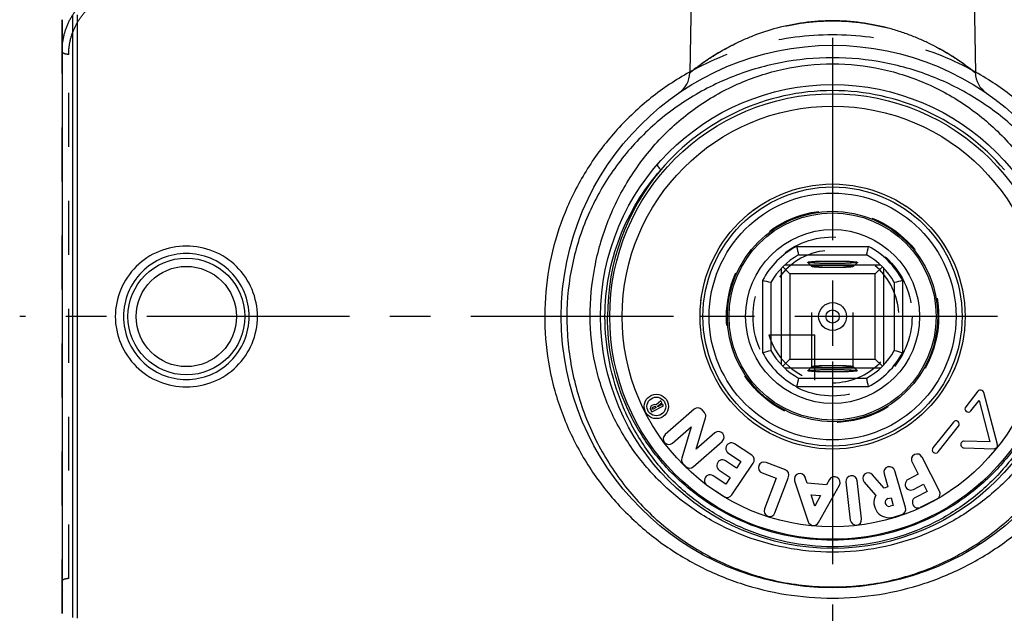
# Model space of a CAD drawing. Header units: millimetres. Extents: x 0 to 1000, y 0 to 1000.
# Tile 2 of 4: x 402 to 521, y 439 to 511. Entities that reach past the tile are written whole.
import ezdxf

# ---------------------------------------------------------------- set-up
doc = ezdxf.new("R2010")
doc.units = ezdxf.units.MM
doc.header["$LTSCALE"] = 65.185185
doc.linetypes.add('CENTER', pattern=[0.6, 0.375, -0.075, 0.075, -0.075])
doc.linetypes.add('HIDDEN', pattern=[0.2, 0.1, -0.1])
doc.layers.get('0').update_dxf_attribs({"linetype": 'CONTINUOUS'})
for name, color, linetype in [('ACHSEN_S', 7, 'CONTINUOUS'), ('DEFAULT_2', 8, 'HIDDEN'), ('FASEN', 7, 'CONTINUOUS'), ('KOERPER', 7, 'CONTINUOUS'), ('KONST.EL_MIT_GEO', 7, 'CONTINUOUS'), ('KURVEN', 7, 'CONTINUOUS')]:
    doc.layers.add(name, color=color, linetype=linetype)

msp = doc.modelspace()

# ---------------------------------------------------------------- linework, layer by layer
at = {"color": 7, "linetype": 'Continuous'}
for p, q in [((495.66, 483.71), (504.34, 483.71)), ((495.91, 482.71), (504.09, 482.71)), ((505.81, 481.46), (494.19, 481.46)), ((497, 481.8), (497, 481.81)), ((503, 481.81), (503, 481.8)), ((493.8, 481.08), (493.8, 469.45)), ((493.99, 481.27), (494.85, 480.41)), ((505.15, 480.41), (494.85, 480.41)), ((494.85, 480.41), (494.85, 470.11)), ((506.01, 481.27), (505.15, 480.41)), ((505.15, 470.11), (505.15, 480.41)), ((506.2, 469.45), (506.2, 481.08)), ((491.55, 479.6), (491.55, 470.92)), ((492.55, 479.35), (492.55, 471.17)), ((507.45, 479.35), (507.45, 471.17)), ((508.45, 479.6), (508.45, 470.92)), ((493.99, 469.25), (494.85, 470.11)), ((494.85, 470.11), (505.15, 470.11)), ((506.01, 469.25), (505.15, 470.11)), ((494.19, 469.06), (505.81, 469.06)), ((497, 468.71), (497, 468.72)), ((503, 468.72), (503, 468.71)), ((495.91, 467.81), (504.09, 467.81)), ((495.66, 466.81), (504.34, 466.81))]:
    msp.add_line(p, q, dxfattribs=at)
for radius in [12.5, 10.5, 1.68, 0.8]:
    msp.add_circle((500, 475.26), radius, dxfattribs=at)
for centre, radius, start, end in [((500, 475.26), 9.5, 117.1908, 152.8092), ((500, 475.26), 8.5, 118.7958, 151.2042), ((566.39, 500.79), 72.77, 193.5755, 194.386), ((433.61, 500.79), 72.77, 345.614, 346.4245), ((500, 475.26), 8.5, 28.7958, 61.2042), ((500, 475.26), 9.5, 27.1908, 62.8092), ((473.92, 406.67), 75.03, 75.6263, 76.4123), ((525.53, 408.87), 72.77, 103.5755, 104.386), ((474.47, 541.65), 72.77, 283.5755, 284.386), ((500, 475.26), 9.5, 207.1908, 242.8092), ((500, 475.26), 8.5, 208.7958, 241.2042), ((500, 475.26), 8.5, 298.7958, 331.2042), ((500, 475.26), 9.5, 297.1908, 332.8092), ((525.53, 541.65), 72.77, 255.614, 256.4245), ((566.39, 449.73), 72.77, 165.614, 166.4245), ((433.61, 449.73), 72.77, 13.5755, 14.386)]:
    msp.add_arc(centre, radius, start, end, dxfattribs=at)
for points, knots in [([(497, 481.81), (497, 481.82), (497.02, 481.83), (497.07, 481.84), (497.14, 481.86), (497.29, 481.87), (497.54, 481.9), (497.9, 481.92), (498.35, 481.94), (498.87, 481.95), (499.42, 481.96), (500, 481.96), (500.58, 481.96), (501.13, 481.95), (501.65, 481.94), (502.1, 481.92), (502.46, 481.9), (502.71, 481.87), (502.86, 481.86), (502.93, 481.84), (502.98, 481.83), (503, 481.82), (503, 481.81)], [0, 0, 0, 0, 0.003434, 0.010995, 0.023081, 0.039668, 0.085818, 0.147807, 0.223285, 0.309396, 0.40283, 0.5, 0.597171, 0.690603, 0.776711, 0.852192, 0.914186, 0.960328, 0.976913, 0.989011, 0.996585, 1, 1, 1, 1]), ([(503, 481.8), (502.99, 481.79), (502.96, 481.78), (502.91, 481.77), (502.83, 481.76), (502.67, 481.74), (502.41, 481.72), (502.05, 481.7), (501.6, 481.68), (501.1, 481.67), (500.56, 481.66), (500, 481.66), (499.44, 481.66), (498.9, 481.67), (498.4, 481.68), (497.96, 481.7), (497.59, 481.72), (497.33, 481.74), (497.17, 481.76), (497.09, 481.77), (497.04, 481.78), (497.01, 481.79), (497, 481.8)], [0, 0, 0, 0, 0.005131, 0.014426, 0.027994, 0.045758, 0.093331, 0.155514, 0.230092, 0.314413, 0.405432, 0.499868, 0.594308, 0.68534, 0.769682, 0.844294, 0.90652, 0.954133, 0.971915, 0.985511, 0.994848, 1, 1, 1, 1]), ([(497, 468.72), (497.01, 468.73), (497.04, 468.74), (497.09, 468.75), (497.17, 468.76), (497.33, 468.78), (497.59, 468.8), (497.96, 468.82), (498.4, 468.84), (498.9, 468.85), (499.44, 468.86), (500, 468.86), (500.56, 468.86), (501.1, 468.85), (501.6, 468.84), (502.05, 468.82), (502.41, 468.8), (502.67, 468.78), (502.83, 468.76), (502.91, 468.75), (502.96, 468.74), (502.99, 468.73), (503, 468.72)], [0, 0, 0, 0, 0.005152, 0.014489, 0.028085, 0.045867, 0.09348, 0.155706, 0.230318, 0.31466, 0.405692, 0.500132, 0.594568, 0.685587, 0.769908, 0.844486, 0.906669, 0.954242, 0.972006, 0.985574, 0.994869, 1, 1, 1, 1]), ([(503, 468.71), (503, 468.71), (502.98, 468.69), (502.93, 468.68), (502.86, 468.67), (502.71, 468.65), (502.46, 468.63), (502.1, 468.6), (501.65, 468.59), (501.13, 468.57), (500.58, 468.56), (500, 468.56), (499.42, 468.56), (498.87, 468.57), (498.35, 468.59), (497.9, 468.6), (497.54, 468.63), (497.29, 468.65), (497.14, 468.67), (497.07, 468.68), (497.02, 468.69), (497, 468.71), (497, 468.71)], [0, 0, 0, 0, 0.003415, 0.010989, 0.023087, 0.039672, 0.085814, 0.147808, 0.223289, 0.309397, 0.402829, 0.5, 0.59717, 0.690604, 0.776715, 0.852193, 0.914182, 0.960332, 0.976919, 0.989005, 0.996566, 1, 1, 1, 1])]:
    msp.add_open_spline(points, degree=3, knots=knots, dxfattribs=at)
at = {"layer": 'ACHSEN_S', "color": 40, "linetype": 'CENTER'}
for p, q in [((500, 626.26), (500, 371.76)), ((598.12, 475.26), (401.88, 475.26))]:
    msp.add_line(p, q, dxfattribs=at)
at = {"layer": 'DEFAULT_2', "color": 8, "linetype": 'HIDDEN'}
for p, q in [((497, 481.8), (497.5, 481.3)), ((502.5, 481.3), (503, 481.8)), ((497.5, 481.3), (497.5, 481.31)), ((497.5, 469.21), (497.5, 481.31)), ((502.5, 469.21), (502.5, 481.31)), ((502.5, 481.31), (502.5, 481.3)), ((497.5, 469.22), (497, 468.72)), ((497.5, 469.21), (497.5, 469.22)), ((503, 468.72), (502.5, 469.22)), ((502.5, 469.22), (502.5, 469.21))]:
    msp.add_line(p, q, dxfattribs=at)
for points, knots in [([(497.5, 481.31), (497.5, 481.32), (497.56, 481.34), (497.59, 481.35), (497.62, 481.36)], [0, 0, 0, 0, 0.290962, 1, 1, 1, 1]), ([(497.62, 481.36), (497.76, 481.38), (498.12, 481.41), (498.75, 481.44), (499.53, 481.46), (500.24, 481.46), (500.81, 481.45), (501.21, 481.44), (501.57, 481.43), (501.88, 481.41), (502.14, 481.39), (502.32, 481.37), (502.44, 481.35), (502.49, 481.33), (502.5, 481.32), (502.5, 481.31)], [0, 0, 0, 0, 0.085297, 0.219758, 0.387053, 0.566594, 0.654007, 0.736192, 0.810609, 0.874966, 0.927291, 0.966022, 0.99013, 0.996654, 1, 1, 1, 1]), ([(502.5, 481.3), (502.49, 481.29), (502.46, 481.28), (502.39, 481.26), (502.24, 481.24), (502, 481.22), (501.7, 481.2), (501.33, 481.18), (500.76, 481.16), (500, 481.16), (499.24, 481.16), (498.67, 481.18), (498.3, 481.2), (498, 481.22), (497.76, 481.24), (497.61, 481.26), (497.54, 481.28), (497.51, 481.29), (497.5, 481.3)], [0, 0, 0, 0, 0.005683, 0.015425, 0.047381, 0.095242, 0.157421, 0.23176, 0.315645, 0.499909, 0.684187, 0.768089, 0.842452, 0.90466, 0.952555, 0.984546, 0.994301, 1, 1, 1, 1]), ([(497.5, 469.22), (497.51, 469.23), (497.54, 469.24), (497.61, 469.26), (497.76, 469.28), (498, 469.3), (498.3, 469.32), (498.67, 469.34), (499.24, 469.36), (500, 469.36), (500.76, 469.36), (501.33, 469.34), (501.7, 469.32), (502, 469.3), (502.24, 469.28), (502.39, 469.26), (502.46, 469.24), (502.49, 469.23), (502.5, 469.22)], [0, 0, 0, 0, 0.005699, 0.015454, 0.047445, 0.09534, 0.157548, 0.231911, 0.315813, 0.500091, 0.684355, 0.76824, 0.842579, 0.904758, 0.952619, 0.984575, 0.994317, 1, 1, 1, 1]), ([(502.38, 469.17), (502.24, 469.14), (501.88, 469.11), (501.25, 469.08), (500.47, 469.06), (499.76, 469.06), (499.19, 469.07), (498.79, 469.08), (498.43, 469.09), (498.12, 469.11), (497.86, 469.13), (497.68, 469.15), (497.56, 469.18), (497.51, 469.19), (497.5, 469.21), (497.5, 469.21)], [0, 0, 0, 0, 0.08509, 0.219439, 0.38671, 0.566299, 0.653753, 0.735985, 0.81045, 0.874852, 0.927217, 0.965981, 0.990106, 0.99663, 1, 1, 1, 1]), ([(502.5, 469.21), (502.5, 469.2), (502.44, 469.18), (502.41, 469.17), (502.38, 469.17)], [0, 0, 0, 0, 0.290875, 1, 1, 1, 1])]:
    msp.add_open_spline(points, degree=3, knots=knots, dxfattribs=at)
at = {"layer": 'FASEN', "color": 7, "linetype": 'Continuous'}
msp.add_line((407, 511.1), (407, 439.42), dxfattribs=at)
at = {"layer": 'KOERPER', "color": 7, "linetype": 'Continuous'}
for p, q in [((483, 518.28), (482.76, 504.68)), ((517, 518.28), (517.24, 504.68)), ((517.55, 466.23), (516.07, 464.37)), ((519.89, 459.8), (518.25, 466.08)), ((479.28, 465.06), (478.72, 464.6)), ((478.87, 464.42), (479.39, 464.85)), ((479.39, 464.85), (479.28, 465.06)), ((516.69, 463.87), (517.69, 465.12)), ((517.69, 465.12), (519, 460.11)), ((478.03, 464.04), (478.18, 463.74)), ((478.39, 464.61), (478.18, 464.5)), ((478.18, 463.74), (479.59, 464.46)), ((478.28, 464.05), (478.23, 464.14)), ((478.28, 464.29), (478.5, 464.4)), ((478.69, 464.26), (478.28, 464.05)), ((478.64, 464.35), (478.69, 464.26)), ((478.9, 464.36), (478.87, 464.42)), ((479.49, 464.66), (478.9, 464.36)), ((479.59, 464.46), (479.49, 464.66)), ((483.28, 464.06), (479.79, 461.01)), ((484.54, 463.66), (484.24, 464)), ((483.53, 459.23), (484.68, 463.01)), ((514.58, 462.51), (512.11, 459.42)), ((480.69, 459.98), (482.93, 461.95)), ((482.93, 461.95), (481.79, 458.17)), ((485.78, 461.2), (483.53, 459.23)), ((512.74, 458.92), (515.21, 462.01)), ((483.19, 457.12), (486.68, 460.18)), ((519, 460.11), (515.9, 460.2)), ((490.25, 458.5), (488.18, 459.89)), ((515.87, 459.4), (519.49, 459.3)), ((488.39, 456.95), (487.08, 457.84)), ((487.42, 458.76), (488.92, 457.75)), ((488.92, 457.75), (488.39, 456.95)), ((494.3, 456.76), (491.97, 457.65)), ((509.59, 457.67), (510.34, 456.21)), ((512.92, 454.17), (510.8, 458.29)), ((481.93, 457.53), (482.23, 457.19)), ((486.32, 456.71), (487.63, 455.83)), ((487.85, 453.71), (490.43, 457.56)), ((508.82, 452.18), (507.52, 456.64)), ((487.1, 455.03), (485.59, 456.04)), ((487.63, 455.83), (487.1, 455.03)), ((491.49, 456.38), (493.18, 455.73)), ((493.18, 455.73), (491.77, 452.03)), ((493.04, 451.55), (494.69, 455.88)), ((495.42, 455.41), (497.06, 450.48)), ((496.94, 455.14), (496.71, 455.84)), ((499.63, 455.56), (499.28, 454.92)), ((501.61, 455.28), (502.14, 450.67)), ((503.49, 450.83), (502.96, 455.44)), ((503.81, 455.25), (505.2, 453.67)), ((506.23, 454.55), (504.83, 456.15)), ((506.22, 456.26), (506.68, 454.68)), ((510.34, 456.21), (509.13, 455.59)), ((484.84, 454.91), (486.9, 453.52)), ((499.28, 454.92), (496.94, 455.14)), ((498.3, 450.37), (500.82, 454.9)), ((506.68, 454.68), (506.23, 454.55)), ((509.75, 454.38), (510.96, 455)), ((511.4, 454.15), (510, 453.42)), ((510.96, 455), (511.4, 454.15)), ((497.41, 453.73), (498.56, 453.63)), ((497.86, 452.38), (497.41, 453.73)), ((498.56, 453.63), (497.86, 452.38)), ((506.69, 453.27), (507.06, 453.38)), ((507.06, 453.38), (507.33, 452.45)), ((510.62, 452.22), (512.63, 453.25)), ((507.33, 452.45), (506.96, 452.35)), ((507.34, 451.04), (508.36, 451.34))]:
    msp.add_line(p, q, dxfattribs=at)
for centre, radius in [((500, 475.26), 12.7), ((478.73, 464.4), 1.47), ((478.73, 464.4), 1.13)]:
    msp.add_circle(centre, radius, dxfattribs=at)
for centre, radius, start, end in [((517.86, 465.98), 0.4, 14.6262, 141.4162), ((478.33, 464.19), 0.34, 117.0544, 207.0544), ((478.33, 464.19), 0.11, 117.0544, 207.0544), ((478.55, 464.3), 0.34, 59.7468, 117.0544), ((478.55, 464.3), 0.11, 27.0544, 117.0544), ((483.73, 463.55), 0.68, 41.1846, 131.1846), ((484.03, 463.21), 0.68, 343.1846, 41.1846), ((516.38, 464.12), 0.4, 141.4162, 321.4162), ((514.9, 462.26), 0.4, 321.4162, 141.4162), ((486.23, 460.69), 0.68, 311.1846, 131.1846), ((480.24, 460.49), 0.68, 131.1846, 311.1846), ((487.8, 459.33), 0.68, 56.1209, 236.1209), ((515.88, 459.8), 0.4, 88.2862, 268.4445), ((512.43, 459.17), 0.4, 141.4162, 321.4162), ((519.5, 459.7), 0.4, 268.4445, 14.6262), ((482.44, 457.97), 0.68, 163.1846, 221.1846), ((486.7, 457.27), 0.68, 56.1209, 236.1209), ((489.87, 457.94), 0.68, 326.1209, 56.1209), ((491.73, 457.01), 0.68, 69.1771, 249.1771), ((510.19, 457.98), 0.68, 27.3, 207.3), ((482.74, 457.63), 0.68, 221.1846, 311.1846), ((494.05, 456.13), 0.68, 339.1771, 69.1771), ((506.87, 456.45), 0.68, 16.258, 196.258), ((485.21, 455.47), 0.68, 56.1209, 236.1209), ((496.07, 455.62), 0.68, 18.4131, 198.4131), ((500.23, 455.23), 0.68, 330.9131, 150.9131), ((502.29, 455.36), 0.68, 6.5547, 186.5547), ((504.32, 455.7), 0.68, 41.258, 221.258), ((509.44, 454.98), 0.68, 117.3, 297.3), ((512.32, 453.86), 0.68, 297.3, 27.3), ((487.28, 454.09), 0.68, 236.1209, 326.1209), ((506.83, 452.81), 1.84, 152.1076, 286.258), ((506.83, 452.81), 0.48, 106.258, 286.258), ((510.31, 452.82), 0.68, 117.3, 297.3), ((492.41, 451.79), 0.68, 159.1771, 339.1771), ((508.17, 451.99), 0.68, 286.258, 16.258), ((497.71, 450.7), 0.68, 198.4131, 330.9131), ((502.82, 450.75), 0.68, 186.5547, 6.5547)]:
    msp.add_arc(centre, radius, start, end, dxfattribs=at)
at = {"layer": 'KONST.EL_MIT_GEO', "color": 8, "linetype": 'HIDDEN'}
for p, q in [((407, 439.42), (407, 511.1)), ((407.8, 443.61), (407.8, 506.91)), ((482.78, 504.8), (482.76, 504.79)), ((482.78, 504.79), (482.76, 504.79))]:
    msp.add_line(p, q, dxfattribs=at)
at = {"layer": 'KONST.EL_MIT_GEO', "color": 7, "linetype": 'Continuous'}
for p, q in [((408.27, 511.61), (408.27, 438.92)), ((408.83, 511.7), (408.83, 438.82)), ((482.76, 504.79), (482.72, 504.76)), ((482.76, 504.79), (482.72, 504.76)), ((517.28, 504.76), (517.23, 504.79)), ((517.28, 504.76), (517.23, 504.79)), ((473.1, 475.26), (467.25, 475.26))]:
    msp.add_line(p, q, dxfattribs=at)
for centre, radius in [((500, 475.26), 32.75), ((500, 475.26), 28), ((500, 475.26), 26.9), ((500, 475.26), 25.4), ((500, 475.26), 16), ((500, 475.26), 15.64), ((500, 475.26), 14.9), ((422, 475.26), 7.05), ((422, 475.26), 6.05)]:
    msp.add_circle(centre, radius, dxfattribs=at)
for centre, radius, start, end in [((479.76, 504.73), 3, 304.4762, 359), ((520.24, 504.73), 3, 181, 235.5238), ((500, 475.26), 27.27, 90.0015, 139.4925), ((500, 475.26), 27.27, 40.5075, 89.9985), ((500.37, 475.28), 27.54, 140.0156, 180.0315)]:
    msp.add_arc(centre, radius, start, end, dxfattribs=at)
at = {"layer": 'KONST.EL_MIT_GEO', "color": 8, "linetype": 'HIDDEN'}
for points, knots in [([(407, 507.22), (407, 507.79), (407.11, 508.93), (407.63, 510.57), (408.48, 512.08), (410.01, 513.86), (412.59, 515.52), (414.99, 516.07), (416.22, 516.16)], [0, 0, 0, 0, 0.120819, 0.241478, 0.36297, 0.486197, 0.738822, 1, 1, 1, 1]), ([(407.8, 506.91), (407.8, 507.43), (407.91, 508.48), (408.39, 509.98), (409.17, 511.36), (410.58, 512.99), (412.95, 514.5), (415.16, 515), (416.28, 515.07)], [0, 0, 0, 0, 0.121068, 0.241896, 0.363479, 0.486726, 0.739197, 1, 1, 1, 1]), ([(482.76, 504.68), (482.77, 504.68), (482.77, 504.69), (482.79, 504.7), (482.82, 504.72), (482.86, 504.75), (482.91, 504.79), (482.99, 504.86), (483.13, 504.97), (483.32, 505.12), (483.56, 505.3), (483.83, 505.5), (484.26, 505.82), (484.89, 506.25), (485.75, 506.81), (486.73, 507.39), (487.83, 507.99), (489.04, 508.57), (490.85, 509.34), (493.34, 510.16), (496.58, 510.81), (498.85, 510.96), (500, 510.96)], [0, 0, 0, 0, 0.000382, 0.001529, 0.003436, 0.006096, 0.009501, 0.013639, 0.024061, 0.037236, 0.053022, 0.071263, 0.091805, 0.139178, 0.194017, 0.255371, 0.322471, 0.394692, 0.471517, 0.637042, 0.815026, 1, 1, 1, 1]), ([(500, 510.96), (501.15, 510.96), (503.42, 510.81), (506.66, 510.16), (509.15, 509.34), (510.96, 508.57), (512.17, 507.99), (513.27, 507.39), (514.25, 506.81), (515.11, 506.25), (515.74, 505.82), (516.17, 505.5), (516.44, 505.3), (516.68, 505.12), (516.87, 504.97), (517.02, 504.85), (517.12, 504.77), (517.18, 504.72), (517.21, 504.7), (517.23, 504.69), (517.24, 504.68), (517.24, 504.68)], [0, 0, 0, 0, 0.184974, 0.362958, 0.528483, 0.605308, 0.677529, 0.744629, 0.805983, 0.860822, 0.908195, 0.928737, 0.946978, 0.962764, 0.97594, 0.986361, 0.993904, 0.996564, 0.998471, 0.999618, 1, 1, 1, 1]), ([(500, 509.26), (497, 509.26), (491, 508.5), (485.38, 506.25), (482.78, 504.79)], [0, 0, 0, 0, 0.501925, 1, 1, 1, 1]), ([(517.23, 504.79), (514.63, 506.24), (509.01, 508.5), (503, 509.26), (500, 509.26)], [0, 0, 0, 0, 0.498073, 1, 1, 1, 1]), ([(407.8, 506.91), (407.7, 506.91), (407.51, 506.92), (407.28, 506.98), (407.14, 507.04), (407.05, 507.11), (407, 507.18), (407, 507.22)], [0, 0, 0, 0, 0.336982, 0.631305, 0.75222, 0.852693, 1, 1, 1, 1]), ([(407.8, 443.61), (407.7, 443.61), (407.51, 443.6), (407.28, 443.54), (407.14, 443.48), (407.05, 443.42), (407, 443.34), (407, 443.3)], [0, 0, 0, 0, 0.336982, 0.631305, 0.75222, 0.852693, 1, 1, 1, 1]), ([(416.28, 435.45), (415.16, 435.52), (412.95, 436.02), (410.58, 437.53), (409.17, 439.16), (408.39, 440.54), (407.91, 442.04), (407.8, 443.09), (407.8, 443.61)], [0, 0, 0, 0, 0.260803, 0.513274, 0.636521, 0.758104, 0.878932, 1, 1, 1, 1]), ([(416.22, 434.36), (414.99, 434.45), (412.59, 435), (410.01, 436.66), (408.48, 438.44), (407.63, 439.95), (407.11, 441.59), (407, 442.73), (407, 443.3)], [0, 0, 0, 0, 0.261178, 0.513803, 0.63703, 0.758522, 0.879181, 1, 1, 1, 1])]:
    msp.add_open_spline(points, degree=3, knots=knots, dxfattribs=at)
at = {"layer": 'KONST.EL_MIT_GEO', "color": 7, "linetype": 'Continuous'}
for points, knots in [([(500, 510.96), (498.85, 510.96), (496.58, 510.81), (493.34, 510.16), (490.85, 509.34), (489.04, 508.57), (487.83, 507.99), (486.73, 507.39), (485.75, 506.81), (484.89, 506.25), (484.26, 505.82), (483.83, 505.5), (483.56, 505.3), (483.32, 505.12), (483.13, 504.97), (482.98, 504.85), (482.88, 504.77), (482.82, 504.72), (482.79, 504.7), (482.77, 504.69), (482.76, 504.68), (482.76, 504.68)], [0, 0, 0, 0, 0.184974, 0.362958, 0.528483, 0.605308, 0.677529, 0.744629, 0.805983, 0.860822, 0.908195, 0.928737, 0.946978, 0.962764, 0.97594, 0.986361, 0.993904, 0.996564, 0.998471, 0.999618, 1, 1, 1, 1]), ([(517.24, 504.68), (517.24, 504.68), (517.22, 504.69), (517.21, 504.7), (517.18, 504.72), (517.15, 504.75), (517.09, 504.79), (517.01, 504.86), (516.87, 504.97), (516.68, 505.12), (516.44, 505.3), (516.17, 505.5), (515.74, 505.82), (515.11, 506.25), (514.25, 506.81), (513.27, 507.39), (512.17, 507.99), (510.96, 508.57), (509.64, 509.13), (508.21, 509.65), (506.16, 510.26), (503.42, 510.81), (501.15, 510.96), (500, 510.96)], [0, 0, 0, 0, 0.000382, 0.001529, 0.003436, 0.006096, 0.0095, 0.013638, 0.024059, 0.037233, 0.053018, 0.071259, 0.091799, 0.139169, 0.194004, 0.255354, 0.322449, 0.394665, 0.471485, 0.552442, 0.637066, 0.815039, 1, 1, 1, 1]), ([(500, 506.51), (497.89, 506.51), (493.68, 506.1), (487.64, 504.31), (482.12, 501.44), (477.3, 497.61), (473.31, 492.94), (470.29, 487.54), (468.37, 481.57), (467.93, 477.37), (467.93, 475.26)], [0, 0, 0, 0, 0.127538, 0.253801, 0.378199, 0.501085, 0.623573, 0.747087, 0.872657, 1, 1, 1, 1]), ([(532.07, 475.26), (532.07, 477.37), (531.63, 481.57), (529.71, 487.54), (526.69, 492.94), (522.7, 497.61), (517.88, 501.44), (512.36, 504.31), (506.32, 506.1), (502.11, 506.51), (500, 506.51)], [0, 0, 0, 0, 0.127341, 0.252909, 0.376421, 0.49891, 0.621797, 0.746197, 0.872461, 1, 1, 1, 1]), ([(470.74, 475.26), (470.74, 477.24), (471.11, 481.2), (472.75, 486.88), (475.4, 492.11), (478.95, 496.72), (483.34, 500.57), (488.43, 503.49), (494.06, 505.34), (498.02, 505.76), (500, 505.76)], [0, 0, 0, 0, 0.126863, 0.252539, 0.376675, 0.499854, 0.623111, 0.747405, 0.873164, 1, 1, 1, 1]), ([(500, 505.76), (501.98, 505.76), (505.94, 505.34), (511.57, 503.49), (516.67, 500.57), (521.05, 496.72), (524.6, 492.11), (527.25, 486.88), (528.89, 481.2), (529.26, 477.24), (529.26, 475.26)], [0, 0, 0, 0, 0.126837, 0.252595, 0.376889, 0.500147, 0.623325, 0.747461, 0.873137, 1, 1, 1, 1]), ([(482.72, 504.76), (481.09, 503.85), (477.99, 501.77), (473.9, 497.94), (470.48, 493.49), (467.83, 488.53), (466.04, 483.16), (465.17, 477.54), (465.26, 471.85), (466.32, 466.27), (468.29, 460.97), (471.11, 456.1), (474.67, 451.77), (478.88, 448.07), (483.64, 445.1), (488.83, 442.9), (494.33, 441.56), (498.11, 441.26), (500, 441.26)], [0, 0, 0, 0, 0.062112, 0.124109, 0.18621, 0.248591, 0.311323, 0.374337, 0.437445, 0.500415, 0.563078, 0.625394, 0.687458, 0.74946, 0.811619, 0.874099, 0.936933, 1, 1, 1, 1]), ([(500, 441.26), (501.89, 441.26), (505.67, 441.56), (511.17, 442.9), (516.36, 445.1), (521.12, 448.07), (525.33, 451.77), (528.89, 456.1), (531.71, 460.97), (533.68, 466.27), (534.74, 471.85), (534.83, 477.54), (533.96, 483.16), (532.17, 488.53), (529.52, 493.49), (526.1, 497.94), (522.01, 501.77), (518.91, 503.85), (517.28, 504.76)], [0, 0, 0, 0, 0.063067, 0.125901, 0.188381, 0.25054, 0.312542, 0.374606, 0.436922, 0.499585, 0.562555, 0.625663, 0.688677, 0.751409, 0.81379, 0.875891, 0.937889, 1, 1, 1, 1]), ([(478.87, 493.63), (478.85, 493.6), (478.85, 493.54), (478.88, 493.46), (478.95, 493.34), (479.08, 493.17), (479.2, 493.04), (479.27, 492.97)], [0, 0, 0, 0, 0.116287, 0.208534, 0.325903, 0.62866, 1, 1, 1, 1]), ([(472.53, 475.26), (472.53, 476.89), (472.84, 480.16), (474.17, 484.85), (476.31, 489.19), (478.22, 491.78), (479.27, 492.97)], [0, 0, 0, 0, 0.253316, 0.504645, 0.753279, 1, 1, 1, 1]), ([(430.58, 475.26), (430.58, 476.37), (430.13, 478.62), (428.21, 481.45), (425.36, 483.33), (422, 483.99), (418.64, 483.33), (415.79, 481.45), (413.87, 478.62), (413.42, 476.37), (413.42, 475.26)], [0, 0, 0, 0, 0.125023, 0.249973, 0.374939, 0.5, 0.625061, 0.750027, 0.874978, 1, 1, 1, 1]), ([(429.58, 475.26), (429.58, 476.25), (429.19, 478.25), (427.51, 480.77), (424.98, 482.47), (422, 483.07), (419.02, 482.47), (416.49, 480.77), (414.81, 478.25), (414.42, 476.25), (414.42, 475.26)], [0, 0, 0, 0, 0.125058, 0.250006, 0.374949, 0.5, 0.625051, 0.749994, 0.874942, 1, 1, 1, 1]), ([(413.42, 475.26), (413.42, 474.15), (413.87, 471.9), (415.79, 469.07), (418.64, 467.19), (422, 466.53), (425.36, 467.19), (428.21, 469.07), (430.13, 471.9), (430.58, 474.15), (430.58, 475.26)], [0, 0, 0, 0, 0.125023, 0.249973, 0.374939, 0.5, 0.625061, 0.750027, 0.874977, 1, 1, 1, 1]), ([(414.42, 475.26), (414.42, 474.27), (414.81, 472.28), (416.49, 469.75), (419.02, 468.05), (422, 467.46), (424.98, 468.05), (427.51, 469.75), (429.19, 472.28), (429.58, 474.27), (429.58, 475.26)], [0, 0, 0, 0, 0.125058, 0.250006, 0.374949, 0.5, 0.625051, 0.749994, 0.874942, 1, 1, 1, 1]), ([(467.93, 475.26), (467.93, 473.07), (468.36, 468.7), (470.24, 462.47), (473.23, 456.83), (477.18, 451.97), (481.94, 447.99), (487.42, 444.98), (493.51, 443.05), (497.82, 442.6), (500, 442.6)], [0, 0, 0, 0, 0.12969, 0.257377, 0.382102, 0.504177, 0.624897, 0.746331, 0.871042, 1, 1, 1, 1]), ([(500, 446.8), (498.09, 446.8), (494.28, 447.17), (488.81, 448.8), (483.79, 451.4), (479.38, 454.89), (475.7, 459.16), (472.91, 464.1), (471.14, 469.54), (470.74, 473.35), (470.74, 475.26)], [0, 0, 0, 0, 0.126601, 0.252106, 0.376266, 0.499659, 0.623199, 0.74767, 0.873389, 1, 1, 1, 1]), ([(500, 447.46), (498.17, 447.46), (494.51, 447.83), (489.29, 449.46), (484.53, 452.06), (480.4, 455.51), (477.01, 459.71), (474.47, 464.51), (472.89, 469.77), (472.53, 473.43), (472.53, 475.26)], [0, 0, 0, 0, 0.126756, 0.252252, 0.376235, 0.499403, 0.6228, 0.747285, 0.873159, 1, 1, 1, 1]), ([(527.17, 475.26), (527.17, 473.47), (526.81, 469.89), (525.22, 464.76), (522.67, 460.08), (519.29, 456.01), (515.19, 452.67), (510.49, 450.16), (505.37, 448.6), (500, 448.07), (494.63, 448.6), (489.51, 450.16), (484.81, 452.67), (480.71, 456.01), (477.33, 460.08), (474.78, 464.76), (473.19, 469.89), (472.83, 473.47), (472.83, 475.26)], [0, 0, 0, 0, 0.063234, 0.126065, 0.188325, 0.250155, 0.311922, 0.374046, 0.436781, 0.5, 0.56322, 0.625954, 0.688078, 0.749845, 0.811675, 0.873935, 0.936765, 1, 1, 1, 1]), ([(527.47, 475.26), (527.47, 473.43), (527.11, 469.77), (525.53, 464.51), (522.99, 459.71), (519.6, 455.51), (515.47, 452.06), (510.71, 449.46), (505.49, 447.83), (501.83, 447.46), (500, 447.46)], [0, 0, 0, 0, 0.126841, 0.252715, 0.3772, 0.500597, 0.623765, 0.747748, 0.873244, 1, 1, 1, 1]), ([(529.26, 475.26), (529.26, 473.35), (528.86, 469.54), (527.09, 464.1), (524.3, 459.16), (520.62, 454.89), (516.21, 451.4), (511.19, 448.8), (505.72, 447.17), (501.91, 446.8), (500, 446.8)], [0, 0, 0, 0, 0.126611, 0.25233, 0.376801, 0.500341, 0.623734, 0.747894, 0.873399, 1, 1, 1, 1]), ([(500, 442.6), (502.18, 442.6), (506.49, 443.05), (512.58, 444.98), (518.06, 447.99), (522.82, 451.97), (526.77, 456.83), (529.76, 462.47), (531.64, 468.7), (532.07, 473.07), (532.07, 475.26)], [0, 0, 0, 0, 0.128958, 0.253669, 0.375104, 0.495823, 0.617898, 0.742623, 0.87031, 1, 1, 1, 1])]:
    msp.add_open_spline(points, degree=3, knots=knots, dxfattribs=at)
at = {"layer": 'KURVEN', "color": 8, "linetype": 'HIDDEN'}
for p, q in [((500, 491.26), (500, 459.26)), ((516, 475.26), (484, 475.26)), ((492.31, 473.06), (497.8, 473.06)), ((497.8, 473.06), (497.8, 467.57))]:
    msp.add_line(p, q, dxfattribs=at)
for radius in [16, 12.8, 9.6]:
    msp.add_circle((500, 475.26), radius, dxfattribs=at)
for start, end in [(270, 180), (195.962, 254.038)]:
    msp.add_arc((500, 475.26), 8, start, end, dxfattribs=at)

doc.saveas('drawing.dxf')
